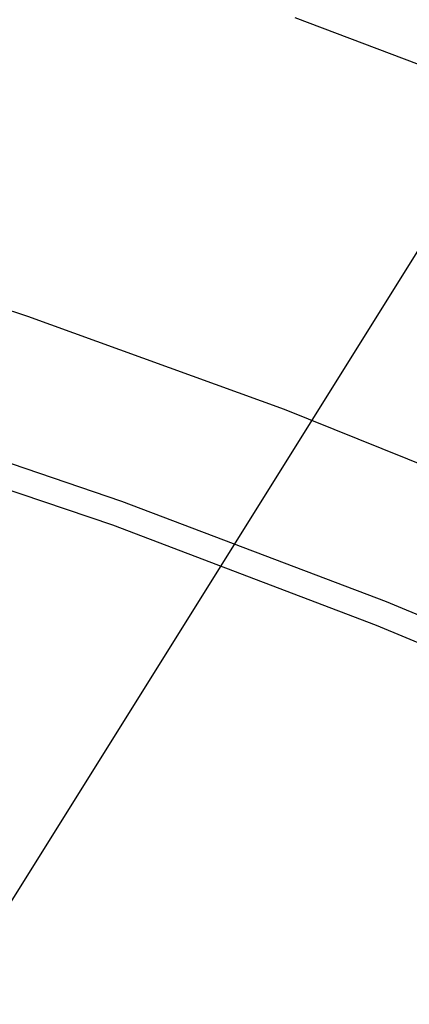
# Model space of a CAD drawing. Header units: millimetres. Extents: x 6239 to 7218, y -13987 to -13139.
# Tile 207 of 256: x 6741.52 to 6743.42, y -13422.18 to -13417.37. Entities that reach past the tile are written whole.
import ezdxf

# ---------------------------------------------------------------- set-up
doc = ezdxf.new("R2010")
doc.units = ezdxf.units.MM
doc.layers.add('luz', color=7, linetype='Continuous')

msp = doc.modelspace()

# ---------------------------------------------------------------- linework, layer by layer
at = {"color": 7, "true_color": 0xffffff}
for p, q in [((6744.2358, -13417.8832, 52.5146), (6742.8638, -13417.3628, 52.5146)), ((6744.2358, -13417.8832, 52.5146), (6742.8638, -13417.3628, 52.5146)), ((6741.5602, -13418.8207, 51.1), (6740.294, -13418.4101, 51.1)), ((6741.5602, -13418.8207, 51.1), (6740.294, -13418.4101, 51.1)), ((6742.8116, -13419.2747, 51.1), (6741.5602, -13418.8207, 51.1)), ((6742.8116, -13419.2747, 51.1), (6741.5602, -13418.8207, 51.1)), ((6740.7085, -13419.276, 199.6), (6742.0157, -13419.7208, 199.6)), ((6740.7085, -13419.276, 199.6), (6742.0157, -13419.7208, 199.6)), ((6744.0466, -13419.7716, 51.1), (6742.8116, -13419.2747, 51.1)), ((6744.0466, -13419.7716, 51.1), (6742.8116, -13419.2747, 51.1)), ((6741.9733, -13419.839, 200.6), (6740.6701, -13419.3956, 200.6)), ((6741.9733, -13419.839, 200.6), (6740.6701, -13419.3956, 200.6)), ((6742.0157, -13419.7208, 199.6), (6743.3069, -13420.2105, 199.6)), ((6742.0157, -13419.7208, 199.6), (6743.3069, -13420.2105, 199.6)), ((6743.2603, -13420.3271, 200.6), (6741.9733, -13419.839, 200.6)), ((6743.2603, -13420.3271, 200.6), (6741.9733, -13419.839, 200.6)), ((6743.3069, -13420.2105, 199.6), (6744.5803, -13420.7444, 199.6)), ((6743.3069, -13420.2105, 199.6), (6744.5803, -13420.7444, 199.6)), ((6744.5298, -13420.8594, 200.6), (6743.2603, -13420.3271, 200.6)), ((6744.5298, -13420.8594, 200.6), (6743.2603, -13420.3271, 200.6))]:
    msp.add_line(p, q, dxfattribs=at)
at = {"layer": 'luz', "color": 254, "true_color": 0xcad1ee}
for p, q in [((6801.8256, -13325.085, -34.05), (6641.7547, -13581.2778, -34.05)), ((6801.8256, -13325.085, -32.55), (6641.7547, -13581.2778, -32.55))]:
    msp.add_line(p, q, dxfattribs=at)

doc.saveas('drawing.dxf')
